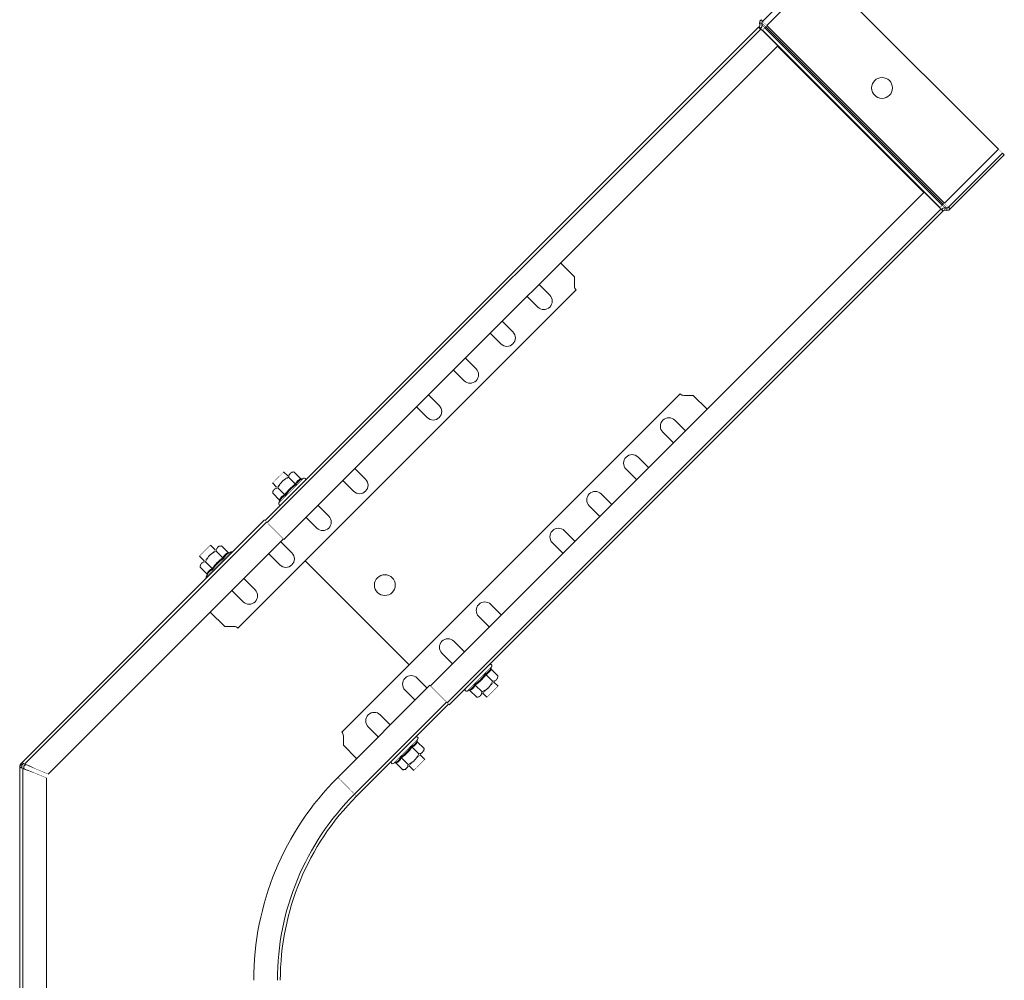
# Model space of a CAD drawing. Header units: millimetres. Extents: x 297 to 1585, y -1468 to 580.
# Tile 13 of 30: x 1205 to 1583, y -1118 to -749. Entities that reach past the tile are written whole.
import ezdxf

# ---------------------------------------------------------------- set-up
doc = ezdxf.new("R2010")
doc.units = ezdxf.units.MM
doc.linetypes.add('K5LT32768', pattern=[0])
doc.linetypes.add('K5LT32769', pattern=[0])

msp = doc.modelspace()

# ---------------------------------------------------------------- linework, layer by layer
at = {"color": 7, "linetype": 'K5LT32768', "lineweight": 15}
for p, q in [((1490.68, -750.12), (1511.42, -729.38)), ((1492.31, -751.75), (1513.05, -731.01)), ((1581.21, -799.17), (1513.05, -731.01)), ((1489.15, -752.36), (1299.67, -941.85)), ((1489.15, -752.36), (1489.29, -752.22)), ((1489.79, -753), (1489.15, -752.36)), ((1489.93, -752.86), (1489.29, -752.22)), ((1490.42, -750.8), (1489.52, -750.84)), ((1489.56, -751.54), (1489.52, -750.84)), ((1490.45, -751.5), (1489.56, -751.54)), ((1490.68, -750.12), (1490.05, -749.48)), ((1490.45, -751.5), (1490.42, -750.8)), ((1491.51, -752.55), (1491.84, -752.22)), ((1560.01, -820.38), (1491.84, -752.22)), ((1560.48, -819.91), (1492.31, -751.75)), ((1489.94, -753.16), (1300.46, -942.64)), ((1489.79, -753), (1489.93, -752.86)), ((1490.42, -753.64), (1490.57, -753.49)), ((1558.73, -821.66), (1490.57, -753.49)), ((1559.67, -820.72), (1491.51, -752.55)), ((1306.87, -949.1), (1496.38, -759.59)), ((1552.63, -815.84), (1496.38, -759.59)), ((1560.48, -819.91), (1581.21, -799.17)), ((1562.1, -821.54), (1582.84, -800.8)), ((1562.74, -822.17), (1583.48, -801.44)), ((1582.84, -800.8), (1583.48, -801.44)), ((1552.63, -815.84), (1363.13, -1005.35)), ((1559.67, -820.72), (1560.01, -820.38)), ((1369.56, -1011.78), (1559.06, -822.28)), ((1559.86, -823.07), (1370.36, -1012.58)), ((1558.59, -821.8), (1558.73, -821.66)), ((1559.22, -822.44), (1559.37, -822.29)), ((1559.37, -822.29), (1560, -822.93)), ((1559.86, -823.07), (1560, -822.93)), ((1560.72, -821.77), (1560.68, -822.67)), ((1560.68, -822.67), (1561.38, -822.7)), ((1560.72, -821.77), (1561.42, -821.8)), ((1561.42, -821.8), (1561.38, -822.7)), ((1562.1, -821.54), (1562.74, -822.17)), ((1418.45, -848.19), (1413.12, -842.86)), ((1418.45, -848.19), (1418.45, -851.85)), ((1289.17, -983.13), (1419.04, -853.26)), ((1408.91, -855.26), (1404.81, -851.16)), ((1400.21, -855.76), (1404.31, -859.86)), ((1394.76, -869.4), (1390.67, -865.31)), ((1386.07, -869.9), (1390.17, -874)), ((1380.62, -883.54), (1376.52, -879.45)), ((1371.93, -884.04), (1376.03, -888.14)), ((1458.96, -893.19), (1329.1, -1023.05)), ((1366.48, -897.69), (1362.38, -893.59)), ((1460.38, -893.77), (1464.03, -893.77)), ((1469.37, -899.11), (1464.03, -893.77)), ((1357.79, -898.19), (1361.88, -902.28)), ((1461.06, -907.41), (1456.96, -903.32)), ((1452.37, -907.91), (1456.46, -912.01)), ((1446.92, -921.56), (1442.82, -917.46)), ((1338.19, -925.97), (1334.1, -921.87)), ((1438.22, -922.06), (1442.32, -926.15)), ((1308.31, -924.72), (1306.75, -923.16)), ((1311.26, -927.83), (1308.65, -925.22)), ((1310.69, -923.18), (1309.72, -923.31)), ((1313.3, -925.79), (1310.69, -923.18)), ((1314.41, -925.55), (1313.77, -925.85)), ((1302.51, -927.41), (1304.06, -928.96)), ((1307.17, -931.91), (1304.57, -929.31)), ((1329.5, -926.47), (1333.6, -930.57)), ((1302.65, -930.38), (1302.53, -931.35)), ((1305.13, -933.95), (1302.53, -931.35)), ((1432.78, -935.7), (1428.68, -931.6)), ((1305.19, -934.43), (1304.89, -935.06)), ((1324.05, -940.11), (1319.96, -936.02)), ((1424.08, -936.2), (1428.18, -940.29)), ((1315.36, -940.61), (1319.46, -944.71)), ((1206.29, -1034.73), (1299.42, -941.6)), ((1300.22, -942.4), (1207.42, -1035.2)), ((1216.31, -1039.17), (1306.63, -948.85)), ((1418.63, -949.84), (1414.54, -945.74)), ((1280.45, -953.08), (1278.64, -951.27)), ((1282.83, -951.54), (1281.86, -951.66)), ((1285.44, -954.14), (1282.83, -951.54)), ((1309.91, -954.26), (1305.57, -949.91)), ((1409.94, -950.34), (1414.04, -954.44)), ((1274.4, -955.51), (1276.2, -957.32)), ((1283.4, -956.18), (1280.79, -953.58)), ((1286.55, -953.9), (1285.91, -954.2)), ((1300.97, -954.51), (1305.31, -958.85)), ((1274.79, -958.73), (1274.67, -959.7)), ((1277.27, -962.31), (1274.67, -959.7)), ((1279.31, -960.27), (1276.71, -957.66)), ((1354.96, -997.19), (1315.04, -957.26)), ((1277.33, -962.78), (1277.03, -963.42)), ((1295.77, -968.4), (1291.43, -964.06)), ((1286.83, -968.65), (1291.17, -972.99)), ((1390.35, -978.12), (1386.25, -974.03)), ((1278.52, -976.96), (1284.1, -982.54)), ((1381.66, -978.62), (1385.75, -982.72)), ((1287.76, -982.54), (1284.1, -982.54)), ((1376.21, -992.27), (1372.11, -988.17)), ((1367.51, -992.77), (1371.61, -996.86)), ((1386.38, -998.45), (1386.67, -997.82)), ((1384.39, -1000.97), (1387, -1003.57)), ((1386.43, -998.93), (1389.04, -1001.53)), ((1388.92, -1002.5), (1389.04, -1001.53)), ((1362.88, -1005.1), (1327.52, -1040.46)), ((1361.82, -1006.16), (1357.97, -1002.31)), ((1380.31, -1005.05), (1382.92, -1007.65)), ((1389.06, -1005.47), (1387.5, -1003.92)), ((1353.37, -1006.91), (1357.22, -1010.76)), ((1377.16, -1007.33), (1377.8, -1007.03)), ((1378.27, -1007.09), (1380.87, -1009.7)), ((1383.26, -1008.16), (1384.82, -1009.71)), ((1333.96, -1046.89), (1369.31, -1011.54)), ((1334.75, -1047.69), (1370.11, -1012.33)), ((1380.87, -1009.7), (1381.85, -1009.57)), ((1347.67, -1020.3), (1343.83, -1016.45)), ((1329.68, -1028.12), (1329.68, -1024.46)), ((1339.23, -1021.05), (1343.08, -1024.9)), ((1329.68, -1028.12), (1334.77, -1033.21)), ((1358.02, -1026.31), (1358.32, -1025.68)), ((1358.08, -1026.79), (1360.68, -1029.39)), ((1356.04, -1028.83), (1358.64, -1031.43)), ((1360.95, -1033.58), (1359.15, -1031.78)), ((1360.56, -1030.36), (1360.68, -1029.39)), ((1205.81, -1035.2), (1206.29, -1034.73)), ((1206.31, -1035.7), (1205.81, -1035.2)), ((1206.78, -1035.23), (1206.29, -1034.73)), ((1206.31, -1035.7), (1206.78, -1035.23)), ((1207.68, -1035.46), (1206.96, -1036.18)), ((1207.42, -1035.2), (1207.91, -1035.69)), ((1348.8, -1035.19), (1349.44, -1034.89)), ((1349.91, -1034.95), (1352.52, -1037.56)), ((1351.96, -1032.91), (1354.56, -1035.51)), ((1206.16, -1036.05), (1205.46, -1036.05)), ((1205.46, -1036.72), (1205.46, -1036.05)), ((1205.46, -1168.43), (1205.46, -1036.72)), ((1206.16, -1036.72), (1205.46, -1036.72)), ((1206.16, -1036.72), (1206.16, -1036.05)), ((1207.29, -1037.19), (1206.59, -1037.19)), ((1206.59, -1037.19), (1206.59, -1168.43)), ((1206.96, -1036.18), (1206.96, -1037.19)), ((1352.52, -1037.56), (1353.49, -1037.43)), ((1353.49, -1037.43), (1353.96, -1036.96)), ((1354.9, -1036.02), (1356.71, -1037.82)), ((1215.69, -1168.4), (1215.69, -1040.66))]:
    msp.add_line(p, q, dxfattribs=at)
at = {"color": 7, "linetype": 'K5LT32768', "const_width": 0.15}
for points in [[(1489.15, -752.36), (1489.17, -752.38), (1489.23, -752.44), (1489.32, -752.53), (1489.45, -752.67), (1489.62, -752.83), (1489.82, -753.03), (1489.94, -753.16)], [(1491.84, -752.22), (1491.56, -751.94), (1491.3, -751.67), (1491.05, -751.43), (1490.84, -751.21), (1490.66, -751.04), (1490.53, -750.91), (1490.45, -750.83), (1490.42, -750.8)], [(1491.51, -752.55), (1491.3, -752.35), (1491.1, -752.15), (1490.92, -751.97), (1490.76, -751.81), (1490.63, -751.68), (1490.53, -751.58), (1490.48, -751.52), (1490.45, -751.5)], [(1492.31, -751.75), (1491.99, -751.43), (1491.69, -751.12), (1491.41, -750.84), (1491.16, -750.6), (1490.96, -750.39), (1490.81, -750.24), (1490.72, -750.15), (1490.68, -750.12)], [(1491.84, -752.22), (1491.89, -752.17), (1491.94, -752.12), (1491.99, -752.06), (1492.05, -752), (1492.12, -751.94), (1492.18, -751.88), (1492.24, -751.81), (1492.31, -751.75)], [(1490.57, -753.49), (1490.44, -753.37), (1490.32, -753.25), (1490.21, -753.14), (1490.12, -753.04), (1490.04, -752.96), (1489.98, -752.9), (1489.94, -752.87), (1489.93, -752.86)], [(1489.94, -753.16), (1489.99, -753.2), (1490.27, -753.48), (1490.78, -753.99), (1491.48, -754.7), (1492.32, -755.54), (1493.23, -756.45), (1494.14, -757.35), (1494.96, -758.18), (1495.64, -758.85), (1496.12, -759.33), (1496.36, -759.57), (1496.38, -759.59)], [(1490.57, -753.49), (1490.7, -753.36), (1490.83, -753.23), (1490.96, -753.1), (1491.08, -752.98), (1491.2, -752.86), (1491.31, -752.75), (1491.41, -752.64), (1491.51, -752.55)], [(1582.84, -800.8), (1582.81, -800.77), (1582.72, -800.68), (1582.57, -800.53), (1582.36, -800.32), (1582.12, -800.08), (1581.84, -799.8), (1581.53, -799.49), (1581.21, -799.17)], [(1552.63, -815.84), (1552.65, -815.87), (1552.89, -816.1), (1553.37, -816.58), (1554.05, -817.26), (1554.87, -818.08), (1555.77, -818.99), (1556.68, -819.9), (1557.53, -820.74), (1558.23, -821.45), (1558.74, -821.96), (1559.02, -822.23), (1559.06, -822.28)], [(1560.01, -820.38), (1560.05, -820.34), (1560.1, -820.28), (1560.16, -820.23), (1560.22, -820.17), (1560.28, -820.11), (1560.34, -820.04), (1560.41, -819.98), (1560.48, -819.91)], [(1561.42, -821.8), (1561.4, -821.77), (1561.32, -821.69), (1561.18, -821.56), (1561.01, -821.39), (1560.79, -821.17), (1560.55, -820.93), (1560.28, -820.66), (1560.01, -820.38)], [(1562.1, -821.54), (1562.07, -821.51), (1561.98, -821.41), (1561.83, -821.26), (1561.63, -821.06), (1561.38, -820.82), (1561.1, -820.53), (1560.79, -820.23), (1560.48, -819.91)], [(1558.73, -821.66), (1558.86, -821.52), (1558.99, -821.39), (1559.12, -821.27), (1559.25, -821.14), (1559.36, -821.02), (1559.48, -820.91), (1559.58, -820.81), (1559.67, -820.72)], [(1559.37, -822.29), (1559.36, -822.28), (1559.32, -822.24), (1559.26, -822.19), (1559.18, -822.11), (1559.08, -822.01), (1558.97, -821.9), (1558.86, -821.78), (1558.73, -821.66)], [(1559.06, -822.28), (1559.19, -822.4), (1559.39, -822.6), (1559.56, -822.77), (1559.69, -822.9), (1559.78, -823), (1559.84, -823.05), (1559.86, -823.07)], [(1560.72, -821.77), (1560.7, -821.75), (1560.64, -821.69), (1560.55, -821.59), (1560.42, -821.46), (1560.26, -821.3), (1560.08, -821.12), (1559.88, -820.92), (1559.67, -820.72)], [(1306.75, -923.16), (1306.64, -923.28), (1306.29, -923.63), (1305.74, -924.18), (1305.05, -924.87), (1304.31, -925.6), (1303.62, -926.3), (1303.04, -926.88), (1302.66, -927.26), (1302.51, -927.41), (1302.51, -927.41)], [(1309.25, -923.78), (1308.99, -924.04), (1308.69, -924.34), (1308.34, -924.69), (1307.95, -925.07), (1307.54, -925.49), (1307.1, -925.93), (1306.65, -926.38), (1306.19, -926.84)], [(1309.72, -923.31), (1309.69, -923.34), (1309.6, -923.43), (1309.45, -923.58), (1309.25, -923.78)], [(1303.12, -929.9), (1302.92, -930.11), (1302.77, -930.26), (1302.68, -930.35), (1302.65, -930.38)], [(1303.12, -929.9), (1303.38, -929.65), (1303.69, -929.34), (1304.03, -928.99), (1304.42, -928.61), (1304.83, -928.19), (1305.27, -927.76), (1305.72, -927.3), (1306.19, -926.84)], [(1300.22, -942.4), (1300.09, -942.27), (1299.89, -942.07), (1299.72, -941.9), (1299.59, -941.77), (1299.5, -941.68), (1299.44, -941.62), (1299.42, -941.6)], [(1300.94, -943.12), (1300.51, -942.69), (1300.25, -942.43), (1300.22, -942.4)], [(1300.92, -943.14), (1301.27, -943.5), (1301.98, -944.2), (1302.82, -945.04), (1303.73, -945.95), (1304.63, -946.86), (1305.46, -947.68), (1306.14, -948.36), (1306.61, -948.84), (1306.85, -949.07), (1306.87, -949.1)], [(1278.64, -951.27), (1278.53, -951.38), (1278.18, -951.73), (1277.63, -952.29), (1276.94, -952.97), (1276.21, -953.71), (1275.51, -954.41), (1274.93, -954.98), (1274.55, -955.37), (1274.4, -955.51), (1274.4, -955.51)], [(1281.39, -952.13), (1281.13, -952.39), (1280.83, -952.7), (1280.48, -953.04), (1280.09, -953.43), (1279.68, -953.84), (1279.24, -954.28), (1278.79, -954.74), (1278.33, -955.2)], [(1281.86, -951.66), (1281.83, -951.69), (1281.74, -951.78), (1281.59, -951.93), (1281.39, -952.13)], [(1275.26, -958.26), (1275.52, -958), (1275.83, -957.7), (1276.17, -957.35), (1276.56, -956.96), (1276.97, -956.55), (1277.41, -956.11), (1277.86, -955.66), (1278.33, -955.2)], [(1275.26, -958.26), (1275.06, -958.46), (1274.91, -958.61), (1274.82, -958.7), (1274.79, -958.73)], [(1363.59, -1005.81), (1363.22, -1005.45), (1362.93, -1005.16), (1362.88, -1005.1)], [(1384.82, -1009.71), (1384.82, -1009.71), (1384.96, -1009.57), (1385.35, -1009.18), (1385.92, -1008.61), (1386.62, -1007.91), (1387.36, -1007.17), (1388.04, -1006.49), (1388.6, -1005.93), (1388.95, -1005.58), (1389.06, -1005.47)], [(1385.38, -1006.04), (1385.84, -1005.58), (1386.3, -1005.12), (1386.73, -1004.68), (1387.15, -1004.27), (1387.53, -1003.89), (1387.88, -1003.54), (1388.19, -1003.23), (1388.44, -1002.98)], [(1388.92, -1002.5), (1388.89, -1002.53), (1388.8, -1002.62), (1388.65, -1002.77), (1388.44, -1002.98)], [(1363.59, -1005.81), (1363.86, -1006.09), (1364.54, -1006.77), (1365.37, -1007.59), (1366.27, -1008.49), (1367.18, -1009.4), (1368.02, -1010.24), (1368.73, -1010.95), (1369.24, -1011.46), (1369.52, -1011.74), (1369.56, -1011.78)], [(1381.85, -1009.57), (1381.88, -1009.54), (1381.97, -1009.45), (1382.11, -1009.3), (1382.32, -1009.1)], [(1382.32, -1009.1), (1382.58, -1008.84), (1382.88, -1008.54), (1383.23, -1008.19), (1383.61, -1007.81), (1384.03, -1007.39), (1384.47, -1006.95), (1384.92, -1006.5), (1385.38, -1006.04)], [(1369.56, -1011.78), (1369.68, -1011.91), (1369.89, -1012.11), (1370.05, -1012.28), (1370.18, -1012.41), (1370.28, -1012.5), (1370.34, -1012.56), (1370.36, -1012.58)], [(1357.03, -1033.9), (1357.49, -1033.44), (1357.94, -1032.98), (1358.38, -1032.54), (1358.79, -1032.13), (1359.18, -1031.75), (1359.53, -1031.4), (1359.83, -1031.09), (1360.09, -1030.84)], [(1360.56, -1030.36), (1360.53, -1030.39), (1360.44, -1030.48), (1360.29, -1030.63), (1360.09, -1030.84)], [(1206.29, -1034.73), (1206.39, -1034.78), (1206.7, -1034.92), (1207.2, -1035.16), (1207.47, -1035.28)], [(1206.78, -1035.23), (1206.88, -1035.27), (1207.16, -1035.38), (1207.62, -1035.57), (1207.91, -1035.69)], [(1207.42, -1035.2), (1207.42, -1035.2), (1207.55, -1035.27), (1207.83, -1035.4), (1208.24, -1035.6), (1208.79, -1035.86), (1209.43, -1036.17), (1210.16, -1036.52), (1210.95, -1036.9), (1211.76, -1037.29)], [(1207.91, -1035.69), (1207.92, -1035.7), (1208.03, -1035.74), (1208.28, -1035.85), (1208.64, -1036), (1209.12, -1036.2), (1209.7, -1036.43), (1210.34, -1036.7), (1211.04, -1036.99), (1211.76, -1037.29)], [(1353.96, -1036.96), (1354.22, -1036.7), (1354.53, -1036.4), (1354.87, -1036.05), (1355.26, -1035.67), (1355.67, -1035.25), (1356.11, -1034.81), (1356.56, -1034.36), (1357.03, -1033.9)], [(1356.71, -1037.82), (1356.71, -1037.82), (1356.85, -1037.68), (1357.24, -1037.29), (1357.82, -1036.72), (1358.51, -1036.02), (1359.25, -1035.28), (1359.94, -1034.59), (1360.49, -1034.04), (1360.84, -1033.69), (1360.95, -1033.58)], [(1206.63, -1037.15), (1206.41, -1037.06), (1205.89, -1036.87), (1205.57, -1036.76), (1205.46, -1036.72)], [(1207.29, -1037.19), (1207, -1037.06), (1206.54, -1036.87), (1206.26, -1036.76), (1206.16, -1036.72)], [(1211.14, -1038.78), (1210.29, -1038.48), (1209.47, -1038.19), (1208.7, -1037.93), (1208.03, -1037.69), (1207.46, -1037.49), (1207.03, -1037.34), (1206.74, -1037.24), (1206.6, -1037.19), (1206.59, -1037.19)], [(1211.14, -1038.78), (1210.42, -1038.48), (1209.73, -1038.19), (1209.08, -1037.93), (1208.51, -1037.69), (1208.03, -1037.49), (1207.66, -1037.34), (1207.41, -1037.24), (1207.3, -1037.19), (1207.29, -1037.19)], [(1215.69, -1040.66), (1215.68, -1040.66), (1215.53, -1040.6), (1215.23, -1040.47), (1214.79, -1040.29), (1214.22, -1040.06), (1213.55, -1039.78), (1212.79, -1039.46), (1211.98, -1039.13), (1211.14, -1038.78)], [(1211.76, -1037.29), (1212.6, -1037.64), (1213.41, -1037.97), (1214.17, -1038.29), (1214.84, -1038.56), (1215.4, -1038.8), (1215.85, -1038.98), (1216.15, -1039.11), (1216.29, -1039.17), (1216.31, -1039.17)]]:
    msp.add_lwpolyline(points, dxfattribs=at)
at = {"color": 8, "linetype": 'K5LT32769', "true_color": 0x808080, "const_width": 0.15}
for points in [[(1305.53, -934.43), (1306.19, -933.77), (1307.04, -932.92), (1308.02, -931.93), (1309.1, -930.86), (1310.2, -929.75), (1311.28, -928.68), (1312.26, -927.69), (1313.11, -926.85), (1313.77, -926.19), (1314.21, -925.75), (1314.4, -925.56), (1314.41, -925.55)], [(1304.89, -935.06), (1304.9, -935.06), (1305.09, -934.86), (1305.53, -934.43)], [(1277.67, -962.78), (1278.33, -962.12), (1279.18, -961.28), (1280.16, -960.29), (1281.24, -959.21), (1282.34, -958.11), (1283.42, -957.03), (1284.4, -956.05), (1285.25, -955.2), (1285.91, -954.54), (1286.35, -954.1), (1286.54, -953.91), (1286.55, -953.9)], [(1277.03, -963.42), (1277.04, -963.41), (1277.23, -963.22), (1277.67, -962.78)], [(1386.67, -997.82), (1386.6, -997.89), (1386.28, -998.21), (1385.73, -998.76), (1384.97, -999.52), (1384.05, -1000.44), (1383.01, -1001.48), (1381.92, -1002.57), (1380.82, -1003.67), (1379.78, -1004.71), (1378.86, -1005.63), (1378.1, -1006.39), (1377.55, -1006.94), (1377.23, -1007.26), (1377.16, -1007.33)], [(1358.32, -1025.68), (1358.25, -1025.75), (1357.93, -1026.07), (1357.38, -1026.62), (1356.62, -1027.38), (1355.7, -1028.3), (1354.66, -1029.34), (1353.56, -1030.43), (1352.46, -1031.53), (1351.43, -1032.57), (1350.5, -1033.49), (1349.75, -1034.25), (1349.19, -1034.8), (1348.88, -1035.12), (1348.8, -1035.19)], [(1333.96, -1046.89), (1333.92, -1046.86), (1333.66, -1046.6), (1333.18, -1046.11), (1332.5, -1045.44), (1331.69, -1044.62), (1330.8, -1043.73), (1329.91, -1042.84), (1329.08, -1042.01), (1328.38, -1041.32), (1327.87, -1040.8), (1327.58, -1040.51), (1327.52, -1040.46)], [(1334.75, -1047.69), (1334.73, -1047.67), (1334.68, -1047.61), (1334.58, -1047.52), (1334.45, -1047.38), (1334.28, -1047.22), (1334.08, -1047.02), (1333.96, -1046.89)]]:
    msp.add_lwpolyline(points, dxfattribs=at)
at = {"color": 7, "linetype": 'K5LT32768', "lineweight": 15}
for centre in [(1536.53, -775.7), (1345.61, -966.62)]:
    msp.add_circle(centre, 4, dxfattribs=at)
for centre, radius, start, end in [((1488.66, -751.58), 0.9, 315, 2.6859), ((1491.32, -750.76), 1.8, 135, 182.6859), ((1488.66, -751.58), 1.8, 315, 2.6859), ((1491.32, -750.76), 0.9, 135, 182.6859), ((1560.64, -823.57), 1.8, 87.3141, 135), ((1560.64, -823.57), 0.9, 87.3141, 135), ((1561.47, -820.9), 1.8, 267.3141, 315), ((1561.47, -820.9), 0.9, 267.3141, 315), ((1420.45, -851.85), 2, 180, 225), ((1406.61, -857.56), 3.25, 225, 45), ((1392.47, -871.7), 3.25, 225, 45), ((1378.32, -885.84), 3.25, 225, 45), ((1460.38, -891.77), 2, 225, 270), ((1364.18, -899.98), 3.25, 225, 45), ((1454.66, -905.62), 3.25, 45, 225), ((1440.52, -919.76), 3.25, 45, 225), ((1314.65, -926.06), 0.567, 315, 115), ((1335.9, -928.27), 3.25, 225, 45), ((1426.38, -933.9), 3.25, 45, 225), ((1305.41, -935.3), 0.567, 155, 315), ((1321.75, -942.41), 3.25, 225, 45), ((1412.24, -948.04), 3.25, 45, 225), ((1286.79, -954.42), 0.567, 58.5533, 115), ((1307.61, -956.55), 3.25, 225, 45), ((1277.55, -963.66), 0.567, 155, 211.4467), ((1293.47, -970.7), 3.25, 225, 45), ((1383.95, -976.33), 3.25, 45, 225), ((1287.76, -984.54), 2, 45, 90), ((1369.81, -990.47), 3.25, 45, 225), ((1386.16, -997.58), 0.567, 335, 135), ((1355.67, -1004.61), 3.25, 45, 225), ((1376.92, -1006.82), 0.567, 135, 295), ((1341.53, -1018.75), 3.25, 45, 225), ((1327.68, -1024.46), 2, 0, 45), ((1357.8, -1025.44), 0.567, 335, 135), ((1206.66, -1036.05), 1.2, 135, 180), ((1206.66, -1036.05), 0.5, 135, 180), ((1348.57, -1034.68), 0.567, 135, 295), ((1405.46, -1118.4), 110.22, 135, 180), ((1405.46, -1118.4), 101.12, 135, 180), ((1405.46, -1118.4), 100, 135, 180)]:
    msp.add_arc(centre, radius, start, end, dxfattribs=at)
for points, knots in [([(1308.65, -925.22), (1307.85, -925.63), (1306.97, -926.08), (1306.26, -926.77), (1306.19, -926.84)], [0, 0, 0, 0, 0.896037, 1, 1, 1, 1]), ([(1309.25, -923.78), (1309.02, -924.12), (1308.75, -924.54), (1308.67, -925.11), (1308.65, -925.22)], [0, 0, 0, 0, 0.801464, 1, 1, 1, 1]), ([(1310.69, -923.18), (1310.2, -923.29), (1309.64, -923.41), (1309.28, -923.74), (1309.25, -923.78)], [0, 0, 0, 0, 0.896036, 1, 1, 1, 1]), ([(1311.26, -927.83), (1311.5, -927.4), (1311.99, -926.53), (1312.86, -926.04), (1313.3, -925.79)], [0, 0, 0, 0, 0.492148, 1, 1, 1, 1]), ([(1313.77, -925.85), (1313.66, -925.9), (1313.08, -926.18), (1312.25, -926.81), (1311.82, -927.62), (1311.62, -927.99)], [0, 0, 0, 0, 0.118083, 0.59226, 1, 1, 1, 1]), ([(1313.77, -925.85), (1313.77, -925.85), (1313.73, -925.87), (1313.64, -925.89), (1313.51, -925.9), (1313.39, -925.86), (1313.33, -925.81), (1313.3, -925.79)], [0, 0, 0, 0, 0.007913, 0.267532, 0.528596, 0.763821, 1, 1, 1, 1]), ([(1302.53, -931.35), (1302.55, -931.2), (1302.63, -930.63), (1302.91, -930.21), (1303.12, -929.9)], [0, 0, 0, 0, 0.263253, 1, 1, 1, 1]), ([(1303.12, -929.9), (1303.18, -929.85), (1303.53, -929.53), (1304.06, -929.37), (1304.55, -929.31), (1304.57, -929.31)], [0, 0, 0, 0, 0.148485, 0.965571, 1, 1, 1, 1]), ([(1306.19, -926.84), (1305.68, -927.46), (1305.05, -928.23), (1304.65, -929.13), (1304.57, -929.31)], [0, 0, 0, 0, 0.801462, 1, 1, 1, 1]), ([(1307.17, -931.91), (1307.75, -931.15), (1308.92, -929.6), (1310.47, -928.43), (1311.26, -927.83)], [0, 0, 0, 0, 0.492148, 1, 1, 1, 1]), ([(1311.62, -927.99), (1311.43, -928.13), (1310.44, -928.82), (1308.89, -930.16), (1307.83, -931.61), (1307.34, -932.28)], [0, 0, 0, 0, 0.118084, 0.592259, 1, 1, 1, 1]), ([(1311.62, -927.99), (1311.62, -927.99), (1311.6, -928), (1311.54, -927.99), (1311.44, -927.96), (1311.35, -927.91), (1311.29, -927.86), (1311.26, -927.83)], [0, 0, 0, 0, 0.007906, 0.267534, 0.528601, 0.763813, 1, 1, 1, 1]), ([(1305.13, -933.95), (1305.37, -933.53), (1305.87, -932.66), (1306.73, -932.16), (1307.17, -931.91)], [0, 0, 0, 0, 0.492148, 1, 1, 1, 1]), ([(1307.34, -932.28), (1307.22, -932.33), (1306.66, -932.6), (1305.84, -933.21), (1305.4, -934.04), (1305.19, -934.43)], [0, 0, 0, 0, 0.118082, 0.592259, 1, 1, 1, 1]), ([(1307.17, -931.91), (1307.2, -931.94), (1307.25, -932), (1307.31, -932.1), (1307.34, -932.2), (1307.34, -932.25), (1307.34, -932.28), (1307.34, -932.28)], [0, 0, 0, 0, 0.236189, 0.471401, 0.732469, 0.992099, 1, 1, 1, 1]), ([(1305.13, -933.95), (1305.16, -933.98), (1305.21, -934.05), (1305.24, -934.17), (1305.24, -934.3), (1305.21, -934.38), (1305.19, -934.42), (1305.19, -934.43)], [0, 0, 0, 0, 0.236186, 0.471399, 0.732466, 0.992087, 1, 1, 1, 1]), ([(1281.39, -952.13), (1281.16, -952.47), (1280.89, -952.89), (1280.81, -953.47), (1280.79, -953.58)], [0, 0, 0, 0, 0.801464, 1, 1, 1, 1]), ([(1282.83, -951.54), (1282.34, -951.64), (1281.78, -951.76), (1281.42, -952.1), (1281.39, -952.13)], [0, 0, 0, 0, 0.896035, 1, 1, 1, 1]), ([(1278.33, -955.2), (1277.82, -955.81), (1277.19, -956.58), (1276.79, -957.48), (1276.71, -957.66)], [0, 0, 0, 0, 0.801462, 1, 1, 1, 1]), ([(1280.79, -953.58), (1279.99, -953.99), (1279.11, -954.44), (1278.4, -955.13), (1278.33, -955.2)], [0, 0, 0, 0, 0.896037, 1, 1, 1, 1]), ([(1279.31, -960.27), (1279.89, -959.51), (1281.06, -957.96), (1282.61, -956.78), (1283.4, -956.18)], [0, 0, 0, 0, 0.492148, 1, 1, 1, 1]), ([(1283.76, -956.35), (1283.57, -956.48), (1282.58, -957.18), (1281.03, -958.52), (1279.97, -959.97), (1279.48, -960.64)], [0, 0, 0, 0, 0.118084, 0.592259, 1, 1, 1, 1]), ([(1283.4, -956.18), (1283.64, -955.76), (1284.13, -954.89), (1285, -954.39), (1285.44, -954.14)], [0, 0, 0, 0, 0.492148, 1, 1, 1, 1]), ([(1283.76, -956.35), (1283.76, -956.35), (1283.74, -956.35), (1283.68, -956.35), (1283.58, -956.32), (1283.49, -956.26), (1283.43, -956.21), (1283.4, -956.18)], [0, 0, 0, 0, 0.00793, 0.267551, 0.528614, 0.76382, 1, 1, 1, 1]), ([(1285.91, -954.2), (1285.8, -954.26), (1285.22, -954.54), (1284.39, -955.16), (1283.96, -955.97), (1283.76, -956.35)], [0, 0, 0, 0, 0.118084, 0.592259, 1, 1, 1, 1]), ([(1285.91, -954.2), (1285.91, -954.2), (1285.87, -954.22), (1285.78, -954.25), (1285.65, -954.25), (1285.53, -954.22), (1285.47, -954.17), (1285.44, -954.14)], [0, 0, 0, 0, 0.007926, 0.267542, 0.528603, 0.763824, 1, 1, 1, 1]), ([(1274.67, -959.7), (1274.69, -959.55), (1274.77, -958.98), (1275.05, -958.56), (1275.26, -958.26)], [0, 0, 0, 0, 0.263253, 1, 1, 1, 1]), ([(1275.26, -958.26), (1275.32, -958.21), (1275.67, -957.89), (1276.2, -957.73), (1276.69, -957.66), (1276.71, -957.66)], [0, 0, 0, 0, 0.148485, 0.965571, 1, 1, 1, 1]), ([(1277.27, -962.31), (1277.51, -961.88), (1278.01, -961.01), (1278.87, -960.52), (1279.31, -960.27)], [0, 0, 0, 0, 0.492148, 1, 1, 1, 1]), ([(1279.31, -960.27), (1279.34, -960.3), (1279.39, -960.36), (1279.45, -960.46), (1279.48, -960.55), (1279.48, -960.61), (1279.48, -960.64), (1279.48, -960.64)], [0, 0, 0, 0, 0.236184, 0.471396, 0.732453, 0.992075, 1, 1, 1, 1]), ([(1277.27, -962.31), (1277.3, -962.34), (1277.35, -962.4), (1277.38, -962.52), (1277.38, -962.65), (1277.35, -962.74), (1277.33, -962.78), (1277.33, -962.78)], [0, 0, 0, 0, 0.236179, 0.471395, 0.732463, 0.992087, 1, 1, 1, 1]), ([(1279.48, -960.64), (1279.36, -960.69), (1278.8, -960.96), (1277.98, -961.57), (1277.54, -962.4), (1277.33, -962.78)], [0, 0, 0, 0, 0.118084, 0.592259, 1, 1, 1, 1]), ([(1379.94, -1004.89), (1380.14, -1004.75), (1381.12, -1004.06), (1382.68, -1002.72), (1383.74, -1001.27), (1384.23, -1000.6)], [0, 0, 0, 0, 0.118084, 0.592259, 1, 1, 1, 1]), ([(1384.39, -1000.97), (1383.82, -1001.73), (1382.64, -1003.28), (1381.1, -1004.45), (1380.31, -1005.05)], [0, 0, 0, 0, 0.492147, 1, 1, 1, 1]), ([(1384.23, -1000.6), (1384.34, -1000.55), (1384.9, -1000.28), (1385.73, -999.67), (1386.17, -998.84), (1386.38, -998.45)], [0, 0, 0, 0, 0.118082, 0.592259, 1, 1, 1, 1]), ([(1384.23, -1000.6), (1384.23, -1000.6), (1384.23, -1000.62), (1384.23, -1000.68), (1384.26, -1000.78), (1384.31, -1000.88), (1384.37, -1000.94), (1384.39, -1000.97)], [0, 0, 0, 0, 0.007901, 0.26753, 0.528598, 0.763817, 1, 1, 1, 1]), ([(1386.43, -998.93), (1386.19, -999.35), (1385.7, -1000.22), (1384.83, -1000.72), (1384.39, -1000.97)], [0, 0, 0, 0, 0.492148, 1, 1, 1, 1]), ([(1386.43, -998.93), (1386.41, -998.89), (1386.36, -998.83), (1386.33, -998.71), (1386.33, -998.58), (1386.36, -998.5), (1386.38, -998.45), (1386.38, -998.45)], [0, 0, 0, 0, 0.236179, 0.471398, 0.732468, 0.992089, 1, 1, 1, 1]), ([(1388.44, -1002.98), (1388.67, -1002.64), (1388.94, -1002.22), (1389.02, -1001.64), (1389.04, -1001.53)], [0, 0, 0, 0, 0.801465, 1, 1, 1, 1]), ([(1377.8, -1007.03), (1377.91, -1006.98), (1378.48, -1006.7), (1379.32, -1006.07), (1379.74, -1005.26), (1379.94, -1004.89)], [0, 0, 0, 0, 0.118084, 0.59226, 1, 1, 1, 1]), ([(1380.31, -1005.05), (1380.07, -1005.48), (1379.58, -1006.35), (1378.71, -1006.84), (1378.27, -1007.09)], [0, 0, 0, 0, 0.492148, 1, 1, 1, 1]), ([(1379.94, -1004.89), (1379.94, -1004.89), (1379.97, -1004.88), (1380.03, -1004.89), (1380.12, -1004.92), (1380.22, -1004.97), (1380.28, -1005.02), (1380.31, -1005.05)], [0, 0, 0, 0, 0.007915, 0.26753, 0.528595, 0.763816, 1, 1, 1, 1]), ([(1385.38, -1006.04), (1385.88, -1005.42), (1386.51, -1004.65), (1386.92, -1003.75), (1387, -1003.57)], [0, 0, 0, 0, 0.801463, 1, 1, 1, 1]), ([(1387, -1003.57), (1387.49, -1003.47), (1388.05, -1003.35), (1388.41, -1003.01), (1388.44, -1002.98)], [0, 0, 0, 0, 0.896036, 1, 1, 1, 1]), ([(1377.8, -1007.03), (1377.8, -1007.03), (1377.84, -1007.01), (1377.93, -1006.99), (1378.05, -1006.98), (1378.18, -1007.02), (1378.24, -1007.07), (1378.27, -1007.09)], [0, 0, 0, 0, 0.007911, 0.267556, 0.528602, 0.763837, 1, 1, 1, 1]), ([(1380.87, -1009.7), (1381.03, -1009.67), (1381.6, -1009.59), (1382.01, -1009.31), (1382.32, -1009.1)], [0, 0, 0, 0, 0.263252, 1, 1, 1, 1]), ([(1382.32, -1009.1), (1382.37, -1009.05), (1382.69, -1008.69), (1382.85, -1008.16), (1382.91, -1007.67), (1382.92, -1007.65)], [0, 0, 0, 0, 0.148484, 0.965572, 1, 1, 1, 1]), ([(1382.92, -1007.65), (1383.71, -1007.25), (1384.6, -1006.8), (1385.31, -1006.11), (1385.38, -1006.04)], [0, 0, 0, 0, 0.896038, 1, 1, 1, 1]), ([(1355.88, -1028.46), (1355.99, -1028.41), (1356.55, -1028.14), (1357.37, -1027.53), (1357.82, -1026.7), (1358.02, -1026.31)], [0, 0, 0, 0, 0.118083, 0.592259, 1, 1, 1, 1]), ([(1358.08, -1026.79), (1357.84, -1027.21), (1357.35, -1028.08), (1356.48, -1028.58), (1356.04, -1028.83)], [0, 0, 0, 0, 0.492148, 1, 1, 1, 1]), ([(1358.08, -1026.79), (1358.05, -1026.75), (1358, -1026.69), (1357.97, -1026.57), (1357.98, -1026.44), (1358, -1026.36), (1358.02, -1026.31), (1358.02, -1026.31)], [0, 0, 0, 0, 0.23617, 0.471393, 0.732453, 0.992063, 1, 1, 1, 1]), ([(1351.59, -1032.75), (1351.78, -1032.61), (1352.77, -1031.92), (1354.32, -1030.58), (1355.38, -1029.13), (1355.88, -1028.46)], [0, 0, 0, 0, 0.118082, 0.592257, 1, 1, 1, 1]), ([(1356.04, -1028.83), (1355.46, -1029.59), (1354.29, -1031.14), (1352.74, -1032.31), (1351.96, -1032.91)], [0, 0, 0, 0, 0.492148, 1, 1, 1, 1]), ([(1355.88, -1028.46), (1355.88, -1028.46), (1355.87, -1028.48), (1355.87, -1028.54), (1355.9, -1028.64), (1355.96, -1028.74), (1356.01, -1028.8), (1356.04, -1028.83)], [0, 0, 0, 0, 0.007932, 0.267554, 0.528616, 0.763823, 1, 1, 1, 1]), ([(1357.03, -1033.9), (1357.53, -1033.28), (1358.16, -1032.51), (1358.56, -1031.61), (1358.64, -1031.43)], [0, 0, 0, 0, 0.801462, 1, 1, 1, 1]), ([(1358.64, -1031.43), (1359.14, -1031.33), (1359.69, -1031.21), (1360.05, -1030.87), (1360.09, -1030.84)], [0, 0, 0, 0, 0.896036, 1, 1, 1, 1]), ([(1360.09, -1030.84), (1360.31, -1030.5), (1360.59, -1030.08), (1360.67, -1029.5), (1360.68, -1029.39)], [0, 0, 0, 0, 0.801464, 1, 1, 1, 1]), ([(1349.44, -1034.89), (1349.56, -1034.84), (1350.13, -1034.56), (1350.96, -1033.93), (1351.39, -1033.12), (1351.59, -1032.75)], [0, 0, 0, 0, 0.118083, 0.592258, 1, 1, 1, 1]), ([(1349.44, -1034.89), (1349.44, -1034.89), (1349.48, -1034.87), (1349.57, -1034.85), (1349.7, -1034.84), (1349.82, -1034.88), (1349.88, -1034.93), (1349.91, -1034.95)], [0, 0, 0, 0, 0.007911, 0.267527, 0.528602, 0.763809, 1, 1, 1, 1]), ([(1351.96, -1032.91), (1351.71, -1033.34), (1351.22, -1034.21), (1350.35, -1034.7), (1349.91, -1034.95)], [0, 0, 0, 0, 0.492148, 1, 1, 1, 1]), ([(1351.59, -1032.75), (1351.59, -1032.75), (1351.61, -1032.74), (1351.67, -1032.75), (1351.77, -1032.78), (1351.87, -1032.83), (1351.93, -1032.88), (1351.96, -1032.91)], [0, 0, 0, 0, 0.007922, 0.267534, 0.528595, 0.763814, 1, 1, 1, 1]), ([(1353.96, -1036.96), (1354.01, -1036.91), (1354.34, -1036.55), (1354.49, -1036.02), (1354.56, -1035.53), (1354.56, -1035.51)], [0, 0, 0, 0, 0.148485, 0.965571, 1, 1, 1, 1]), ([(1354.56, -1035.51), (1355.36, -1035.11), (1356.25, -1034.66), (1356.95, -1033.97), (1357.03, -1033.9)], [0, 0, 0, 0, 0.896037, 1, 1, 1, 1]), ([(1352.52, -1037.56), (1352.67, -1037.53), (1353.24, -1037.45), (1353.66, -1037.17), (1353.96, -1036.96)], [0, 0, 0, 0, 0.263254, 1, 1, 1, 1])]:
    msp.add_open_spline(points, degree=3, knots=knots, dxfattribs=at)

doc.saveas('drawing.dxf')
